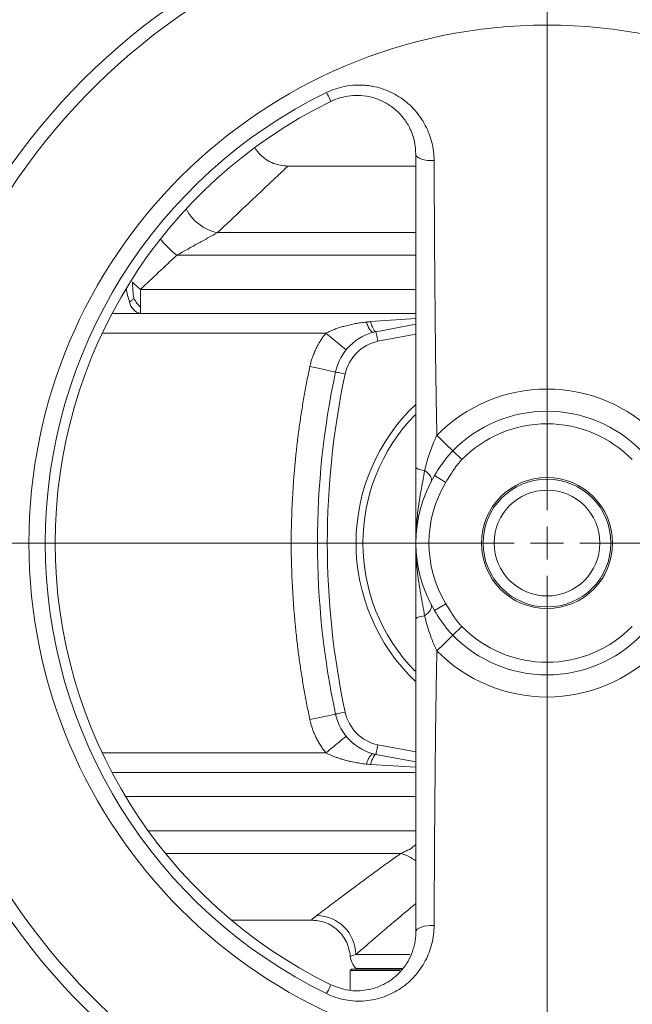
# Model space of a CAD drawing. Header units: millimetres. Extents: x -78 to 912, y -456 to 879.
# Tile 23 of 27: x 702 to 795, y 599 to 749. Entities that reach past the tile are written whole.
import ezdxf

# ---------------------------------------------------------------- set-up
doc = ezdxf.new("R2010")
doc.units = ezdxf.units.MM

# ---------------------------------------------------------------- blocks, each defined once
blk = doc.blocks.new('SW_CENTERMARKSYMBOL_7')
at = {"color": 0, "linetype": 'Continuous', "lineweight": 0}
for p, q in [((0, 5), (0, 102.5)), ((0, 0), (0, 2.5)), ((-5, 0), (-102.5, 0)), ((0, 0), (-2.5, 0)), ((0, 0), (2.5, 0)), ((0, 0), (0, -2.5)), ((5, 0), (102.5, 0)), ((0, -5), (0, -102.5))]:
    blk.add_line(p, q, dxfattribs=at)

msp = doc.modelspace()

# ---------------------------------------------------------------- linework, layer by layer
at = {"color": 7, "linetype": 'Continuous', "lineweight": 15}
for p, q in [((762.21, 726.81), (742.67, 726.81)), ((715.88, 704.31), (762.21, 704.31)), ((756.12, 701.55), (762.19, 702.69)), ((769.21, 682.03), (767.84, 683.37)), ((766.78, 678.57), (765.07, 679.6)), ((765.07, 659.01), (766.78, 660.04)), ((767.84, 655.25), (769.21, 656.59)), ((762.19, 635.92), (756.12, 637.06)), ((715.88, 634.31), (762.21, 634.31)), ((734.06, 611.81), (746.34, 611.81)), ((752.41, 604.31), (752.21, 604.11)), ((752.21, 604.11), (752.21, 601.11)), ((759.75, 604.11), (752.21, 604.11)), ((752.41, 604.31), (760.02, 604.31)), ((753.09, 604.43), (753.21, 604.31))]:
    msp.add_line(p, q, dxfattribs=at)
at = {"color": 8, "linetype": 'Continuous', "lineweight": 15}
for p, q in [((731.95, 716.66), (762.21, 716.66)), ((725.75, 713.21), (762.21, 713.21)), ((720.21, 707.99), (762.21, 707.99)), ((755.29, 703.09), (762.21, 703.56)), ((714.38, 701.31), (748.49, 701.31)), ((762.19, 701.17), (756.43, 700.09)), ((756.43, 638.53), (762.19, 637.44)), ((714.38, 637.31), (748.49, 637.31)), ((762.21, 635.1), (755.29, 635.53)), ((762.21, 630.63), (717.96, 630.63)), ((721.41, 625.41), (762.21, 625.41)), ((724.05, 621.96), (759.89, 621.96)), ((753.07, 606.55), (761.3, 606.55)), ((753.09, 604.43), (760.12, 604.43))]:
    msp.add_line(p, q, dxfattribs=at)
at = {"color": 7, "linetype": 'Continuous', "lineweight": 15, "flags": 128}
for points in [[(749.26, 736.68), (749.25, 736.7), (749.21, 736.77), (749.16, 736.89), (749.08, 737.05), (748.98, 737.25), (748.87, 737.48), (748.74, 737.74), (748.6, 738.03)], [(762.21, 728.59), (762.27, 728.39), (762.43, 728.2), (762.7, 728.03), (763.05, 727.88), (763.47, 727.76), (763.96, 727.68), (764.47, 727.64), (764.99, 727.64)], [(756.43, 700.09), (756.37, 700.37), (756.31, 700.65), (756.26, 700.9), (756.21, 701.12), (756.17, 701.31), (756.14, 701.44), (756.13, 701.53), (756.12, 701.55)], [(746.06, 696.23), (746.82, 696.07), (747.55, 695.92), (748.23, 695.77), (748.82, 695.64), (749.31, 695.54), (749.67, 695.46), (749.89, 695.42), (749.97, 695.4)], [(751.43, 695.09), (751.15, 695.15), (750.87, 695.21), (750.62, 695.26), (750.4, 695.31), (750.21, 695.35), (750.08, 695.38), (750, 695.39), (749.97, 695.4)], [(767.84, 683.37), (767.7, 683.51), (767.48, 683.72), (767.21, 683.99), (766.89, 684.31), (766.53, 684.65), (766.16, 685.02), (765.78, 685.39), (765.42, 685.74)], [(762.21, 680.9), (762.24, 680.82), (762.3, 680.75), (762.42, 680.67), (762.57, 680.6), (762.76, 680.54), (762.99, 680.48), (763.25, 680.43), (763.53, 680.39)], [(764.56, 678.7), (764.61, 678.86), (764.61, 679.05), (764.55, 679.25), (764.44, 679.47), (764.27, 679.7), (764.07, 679.93), (763.82, 680.16), (763.53, 680.39)], [(764.56, 659.91), (764.61, 659.75), (764.61, 659.57), (764.55, 659.36), (764.44, 659.14), (764.27, 658.92), (764.07, 658.68), (763.82, 658.45), (763.53, 658.23)], [(763.53, 658.23), (763.25, 658.18), (762.99, 658.13), (762.76, 658.08), (762.57, 658.01), (762.42, 657.94), (762.3, 657.87), (762.24, 657.79), (762.21, 657.71)], [(767.84, 655.25), (767.7, 655.1), (767.48, 654.89), (767.21, 654.62), (766.89, 654.31), (766.53, 653.96), (766.16, 653.59), (765.78, 653.23), (765.42, 652.88)], [(746.06, 642.38), (746.82, 642.54), (747.55, 642.7), (748.23, 642.84), (748.82, 642.97), (749.31, 643.07), (749.67, 643.15), (749.89, 643.2), (749.97, 643.21)], [(749.97, 643.21), (750, 643.22), (750.08, 643.24), (750.21, 643.27), (750.4, 643.31), (750.62, 643.35), (750.87, 643.41), (751.15, 643.47), (751.43, 643.53)], [(756.12, 637.06), (756.13, 637.09), (756.14, 637.17), (756.17, 637.31), (756.21, 637.49), (756.26, 637.71), (756.31, 637.97), (756.37, 638.24), (756.43, 638.53)], [(764.99, 610.97), (764.47, 610.97), (763.96, 610.93), (763.47, 610.85), (763.05, 610.73), (762.7, 610.59), (762.43, 610.41), (762.27, 610.22), (762.21, 610.02)], [(748.6, 600.58), (748.74, 600.87), (748.87, 601.13), (748.98, 601.37), (749.08, 601.57), (749.16, 601.73), (749.21, 601.84), (749.25, 601.91), (749.26, 601.94)]]:
    msp.add_lwpolyline(points, dxfattribs=at)
at = {"color": 7, "linetype": 'Continuous', "lineweight": 15}
for radius in [100, 79, 10, 9.75, 8.07]:
    msp.add_circle((782.21, 669.31), radius, dxfattribs=at)
for centre, radius, start, end in [((782.21, 669.31), 98, 0, 266.3389), ((782.21, 669.31), 76.51, 116.0652, 243.9348), ((782.21, 669.31), 75, 116.0652, 243.9348), ((720.78, 706.48), 2.25, 190.7498, 255.3291), ((757.79, 693.73), 8, 102.0485, 167.9515), ((757.79, 693.73), 6.5, 102.0485, 167.9515), ((872.21, 669.31), 125, 167.9515, 192.0485), ((872.21, 669.31), 123.5, 167.9515, 192.0485), ((782.21, 669.31), 23.49, 44.3778, 135.6222), ((782.21, 669.31), 20.11, 44.3778, 135.6222), ((782.21, 669.31), 18.19, 44.3778, 135.6222), ((782.21, 669.31), 20, 149.0269, 210.9731), ((782.21, 669.31), 18, 149.0269, 210.9731), ((782.21, 669.31), 98, 273.6611, 0), ((782.21, 669.31), 18.19, 224.3778, 315.6222), ((782.21, 669.31), 20.11, 224.3778, 315.6222), ((782.21, 669.31), 23.49, 224.3778, 315.6222), ((757.79, 644.88), 8, 192.0485, 257.9515), ((757.79, 644.88), 6.5, 192.0485, 257.9515), ((747, 606.44), 6.07, 1.041, 88.7476), ((755.21, 606.55), 3, 184.7077, 225)]:
    msp.add_arc(centre, radius, start, end, dxfattribs=at)
at = {"color": 8, "linetype": 'Continuous', "lineweight": 15}
for centre, radius, start, end in [((733.4, 723.51), 7.01, 207.4995, 258.0312), ((737.05, 727.15), 17.95, 219.7709, 230.9632), ((728.11, 709.57), 10.16, 188.0979, 200.1932), ((782.21, 669.31), 29.12, 133.4085, 226.3265), ((782.21, 669.31), 28.06, 135.8029, 224.1747), ((758.24, 615.73), 6.44, 51.5368, 75.1173)]:
    msp.add_arc(centre, radius, start, end, dxfattribs=at)
at = {"color": 7, "linetype": 'Continuous', "lineweight": 15}
for points, knots in [([(748.6, 738.03), (749.52, 738.48), (750.47, 738.8), (751.96, 739.08), (752.47, 739.14), (753.47, 739.19), (753.97, 739.18), (754.71, 739.12), (754.96, 739.09), (755.45, 739.02), (755.69, 738.97), (756.42, 738.81), (756.89, 738.68), (757.81, 738.35), (758.25, 738.16), (759.12, 737.72), (759.54, 737.47), (760.33, 736.93), (760.7, 736.64), (761.42, 736.01), (761.75, 735.67), (762.7, 734.61), (763.22, 733.84), (763.87, 732.6), (764.07, 732.17), (764.4, 731.3), (764.68, 730.42), (764.85, 729.51), (764.96, 728.58), (764.99, 728.11), (764.99, 727.64)], [0, 0, 0, 0, 0.125, 0.125, 0.1875, 0.1875, 0.25, 0.25, 0.28125, 0.28125, 0.3125, 0.3125, 0.375, 0.375, 0.4375, 0.4375, 0.5, 0.5, 0.5625, 0.5625, 0.625, 0.625, 0.75, 0.75, 0.8125, 0.8125, 0.875, 0.9375, 0.9375, 1, 1, 1, 1]), ([(762.21, 728.59), (762.17, 729.26), (762.08, 730.61), (761.42, 732.43), (760.47, 734.02), (759.3, 735.3), (757.87, 736.36), (756.32, 737.1), (754.66, 737.53), (752.56, 737.67), (750.68, 737.33), (749.51, 736.79), (749.26, 736.68)], [0, 0, 0, 0, 0.115109, 0.234853, 0.33346, 0.435108, 0.530244, 0.628749, 0.714469, 0.803323, 0.957759, 1, 1, 1, 1]), ([(742.71, 726.81), (741.96, 726.89), (740.8, 727.01), (739.4, 727.76), (738.44, 728.52), (737.96, 729.17), (737.72, 729.49)], [0, 0, 0, 0, 0.381881, 0.587454, 0.79739, 1, 1, 1, 1]), ([(762.21, 680.9), (762.21, 683.62), (762.21, 689.07), (762.21, 697.03), (762.21, 710.24), (762.21, 720.72), (762.21, 728.59)], [0, 0, 0, 0, 0.165957, 0.332162, 0.498378, 1, 1, 1, 1]), ([(764.99, 727.64), (765.01, 724.18), (765.03, 720.72), (765.07, 713.79), (765.09, 710.32), (765.16, 703.35), (765.19, 699.86), (765.26, 694.6), (765.29, 692.84), (765.35, 689.3), (765.39, 687.53), (765.42, 685.74)], [0, 0, 0, 0, 0.25, 0.25, 0.5, 0.5, 0.75, 0.75, 0.875, 0.875, 1, 1, 1, 1]), ([(725.75, 713.21), (726.88, 713.84), (727.99, 714.46), (729.58, 715.34), (730.1, 715.62), (731.08, 716.17), (731.54, 716.43), (731.95, 716.66)], [0, 0, 0, 0, 0.5, 0.5, 0.75, 0.75, 1, 1, 1, 1]), ([(720.21, 705.31), (720.21, 705.64), (720.21, 706.03), (720.21, 706.94), (720.21, 707.45), (720.21, 707.99)], [0, 0, 0, 0, 0.5, 0.5, 1, 1, 1, 1]), ([(720.21, 704.31), (720.21, 704.31), (720.21, 704.39), (720.21, 704.73), (720.21, 704.99), (720.21, 705.31)], [0, 0, 0, 0, 0.5, 0.5, 1, 1, 1, 1]), ([(748.49, 701.31), (748.57, 701.35), (748.73, 701.44), (748.99, 701.56), (749.26, 701.68), (749.53, 701.79), (749.82, 701.91), (750.12, 702.02), (750.42, 702.12), (750.74, 702.22), (751.06, 702.32), (751.54, 702.45), (752.19, 702.61), (752.99, 702.78), (753.81, 702.92), (754.36, 702.99), (754.64, 703.02)], [0, 0, 0, 0, 0.043005, 0.087157, 0.132482, 0.179002, 0.22674, 0.275715, 0.325945, 0.377449, 0.430241, 0.484336, 0.612076, 0.740492, 0.869746, 1, 1, 1, 1]), ([(754.64, 703.02), (754.75, 703.03), (754.96, 703.06), (755.18, 703.08), (755.29, 703.09)], [0, 0, 0, 0, 0.500948, 1, 1, 1, 1]), ([(754.64, 703.02), (754.74, 702.78), (754.84, 702.54), (755.04, 702.14), (755.14, 701.96), (755.33, 701.68), (755.42, 701.58), (755.57, 701.46), (755.64, 701.43), (755.69, 701.45)], [0, 0, 0, 0, 0.25, 0.25, 0.5, 0.5, 0.75, 0.75, 1, 1, 1, 1]), ([(756.12, 701.55), (756.08, 701.54), (756.02, 701.57), (755.9, 701.69), (755.83, 701.79), (755.68, 702.06), (755.6, 702.24), (755.44, 702.63), (755.36, 702.85), (755.29, 703.09)], [0, 0, 0, 0, 0.25, 0.25, 0.5, 0.5, 0.75, 0.75, 1, 1, 1, 1]), ([(746.06, 696.23), (746.08, 696.35), (746.13, 696.58), (746.22, 696.93), (746.32, 697.27), (746.43, 697.6), (746.55, 697.94), (746.68, 698.27), (746.82, 698.59), (747, 698.98), (747.22, 699.42), (747.5, 699.92), (747.81, 700.4), (748.13, 700.86), (748.37, 701.16), (748.49, 701.31)], [0, 0, 0, 0, 0.062702, 0.125237, 0.18766, 0.250024, 0.312385, 0.374798, 0.437318, 0.499999, 0.600177, 0.700042, 0.799817, 0.899728, 1, 1, 1, 1]), ([(748.49, 701.31), (748.85, 701.01), (749.25, 700.69), (750.01, 700.07), (750.38, 699.77), (750.98, 699.27), (751.22, 699.08), (751.52, 698.84), (751.59, 698.78), (751.59, 698.78)], [0, 0, 0, 0, 0.25, 0.25, 0.5, 0.5, 0.75, 0.75, 1, 1, 1, 1]), ([(746.06, 642.38), (745.98, 642.75), (745.82, 643.49), (745.6, 644.59), (745.39, 645.7), (745.19, 646.82), (745, 647.93), (744.81, 649.04), (744.64, 650.16), (744.48, 651.28), (744.32, 652.4), (744.18, 653.52), (744.05, 654.64), (743.72, 657.64), (743.33, 662.52), (743.15, 669.31), (743.33, 676.09), (743.75, 681.35), (744.18, 685.1), (744.47, 687.34), (744.81, 689.57), (745.18, 691.8), (745.59, 694.02), (745.9, 695.5), (746.06, 696.23)], [0, 0, 0, 0, 0.020845, 0.041682, 0.062512, 0.083337, 0.104159, 0.124979, 0.145799, 0.166621, 0.187445, 0.208275, 0.22911, 0.249953, 0.374972, 0.500001, 0.62502, 0.750049, 0.791725, 0.833376, 0.875017, 0.916659, 0.958316, 1, 1, 1, 1]), ([(763.53, 680.39), (763.74, 681.15), (764.15, 682.67), (764.81, 684.45), (765.29, 685.47), (765.42, 685.74)], [0, 0, 0, 0, 0.421948, 0.847588, 1, 1, 1, 1]), ([(765.07, 679.6), (765.18, 679.8), (765.43, 680.21), (765.83, 680.83), (766.24, 681.43), (766.65, 681.98), (767.04, 682.48), (767.43, 682.94), (767.71, 683.23), (767.84, 683.37)], [0, 0, 0, 0, 0.148561, 0.307126, 0.475245, 0.61395, 0.748177, 0.876734, 1, 1, 1, 1]), ([(769.21, 682.03), (769.15, 681.96), (769.02, 681.83), (768.84, 681.62), (768.65, 681.39), (768.46, 681.16), (768.28, 680.91), (768.09, 680.64), (767.81, 680.24), (767.38, 679.55), (767.01, 678.95), (766.78, 678.57)], [0, 0, 0, 0, 0.06393, 0.130275, 0.19909, 0.270423, 0.344319, 0.420818, 0.499955, 0.687335, 1, 1, 1, 1]), ([(762.21, 669.31), (762.21, 669.32), (762.21, 670.05), (762.21, 671.89), (762.21, 674.86), (762.21, 678.04), (762.21, 680.06), (762.21, 680.9)], [0, 0, 0, 0, 0.00221, 0.196422, 0.493212, 0.78837, 1, 1, 1, 1]), ([(763.53, 680.39), (763.51, 680.16), (763.47, 679.94), (763.4, 679.49), (763.36, 679.26), (763.23, 678.58), (763.15, 678.12), (762.98, 677.2), (762.9, 676.74), (762.75, 675.81), (762.68, 675.35), (762.48, 673.96), (762.38, 673.03), (762.28, 671.64), (762.26, 671.17), (762.22, 670.24), (762.21, 669.77), (762.21, 669.31)], [0, 0, 0, 0, 0.0625, 0.0625, 0.125, 0.125, 0.25, 0.25, 0.375, 0.375, 0.5, 0.5, 0.75, 0.75, 0.875, 0.875, 1, 1, 1, 1]), ([(763.53, 658.23), (763.45, 658.76), (763.28, 659.85), (762.82, 662.23), (762.4, 665.08), (762.23, 667.62), (762.21, 668.93), (762.21, 669.24), (762.21, 669.3), (762.21, 669.31)], [0, 0, 0, 0, 0.148018, 0.299673, 0.646437, 0.916861, 0.984132, 0.997193, 1, 1, 1, 1]), ([(762.21, 657.71), (762.21, 658.56), (762.21, 660.57), (762.21, 663.76), (762.21, 666.72), (762.21, 668.57), (762.21, 669.3), (762.21, 669.31)], [0, 0, 0, 0, 0.211628, 0.506786, 0.803576, 0.997787, 1, 1, 1, 1]), ([(766.78, 660.04), (767.01, 659.67), (767.38, 659.07), (767.86, 658.3), (768.22, 657.78), (768.55, 657.34), (768.88, 656.94), (769.1, 656.7), (769.21, 656.59)], [0, 0, 0, 0, 0.311518, 0.500546, 0.637354, 0.766046, 0.886841, 1, 1, 1, 1]), ([(765.42, 652.88), (765.2, 653.32), (765, 653.76), (764.64, 654.65), (764.48, 655.09), (764.02, 656.42), (763.76, 657.32), (763.53, 658.23)], [0, 0, 0, 0, 0.25, 0.25, 0.5, 0.5, 1, 1, 1, 1]), ([(767.84, 655.25), (767.78, 655.32), (767.64, 655.46), (767.44, 655.67), (767.24, 655.9), (767.04, 656.14), (766.85, 656.38), (766.66, 656.63), (766.46, 656.89), (766.11, 657.38), (765.63, 658.08), (765.25, 658.71), (765.07, 659.01)], [0, 0, 0, 0, 0.0617995, 0.1243586, 0.187888, 0.2525445, 0.3184433, 0.3856666, 0.4542707, 0.5242914, 0.7728194, 1, 1, 1, 1]), ([(762.21, 610.02), (762.21, 617.85), (762.21, 628.31), (762.21, 641.5), (762.21, 649.5), (762.21, 654.98), (762.21, 657.71)], [0, 0, 0, 0, 0.4992483, 0.6662569, 0.8332537, 1, 1, 1, 1]), ([(765.42, 652.88), (765.39, 651.09), (765.35, 649.31), (765.29, 645.78), (765.26, 644.02), (765.19, 638.75), (765.16, 635.26), (765.09, 628.29), (765.07, 624.82), (765.03, 617.89), (765.01, 614.43), (764.99, 610.97)], [0, 0, 0, 0, 0.125, 0.125, 0.25, 0.25, 0.5, 0.5, 0.75, 0.75, 1, 1, 1, 1]), ([(748.49, 637.31), (748.41, 637.4), (748.26, 637.59), (748.05, 637.87), (747.85, 638.16), (747.65, 638.46), (747.47, 638.76), (747.29, 639.07), (747.13, 639.38), (746.94, 639.76), (746.73, 640.22), (746.52, 640.74), (746.34, 641.28), (746.18, 641.83), (746.1, 642.19), (746.06, 642.38)], [0, 0, 0, 0, 0.062707, 0.125246, 0.187673, 0.250041, 0.312406, 0.374822, 0.437345, 0.500028, 0.600202, 0.700062, 0.799831, 0.899736, 1, 1, 1, 1]), ([(748.49, 637.31), (748.85, 637.6), (749.25, 637.93), (750.01, 638.55), (750.38, 638.85), (750.98, 639.34), (751.22, 639.53), (751.52, 639.78), (751.59, 639.83), (751.59, 639.83)], [0, 0, 0, 0, 0.25, 0.25, 0.5, 0.5, 0.75, 0.75, 1, 1, 1, 1]), ([(754.64, 635.59), (754.48, 635.61), (754.17, 635.65), (753.69, 635.72), (753.23, 635.8), (752.76, 635.88), (752.3, 635.98), (751.84, 636.09), (751.36, 636.21), (750.85, 636.36), (750.32, 636.53), (749.82, 636.7), (749.35, 636.89), (748.91, 637.09), (748.62, 637.24), (748.49, 637.31)], [0, 0, 0, 0, 0.074563, 0.148778, 0.222675, 0.296284, 0.369635, 0.442758, 0.515685, 0.605115, 0.690953, 0.77327, 0.852152, 0.927693, 1, 1, 1, 1]), ([(755.69, 637.17), (755.64, 637.18), (755.57, 637.16), (755.42, 637.04), (755.33, 636.93), (755.14, 636.66), (755.04, 636.48), (754.84, 636.07), (754.74, 635.84), (754.64, 635.59)], [0, 0, 0, 0, 0.25, 0.25, 0.5, 0.5, 0.75, 0.75, 1, 1, 1, 1]), ([(755.29, 635.53), (755.36, 635.76), (755.44, 635.99), (755.6, 636.38), (755.68, 636.55), (755.83, 636.82), (755.9, 636.92), (756.02, 637.05), (756.08, 637.07), (756.12, 637.06)], [0, 0, 0, 0, 0.25, 0.25, 0.5, 0.5, 0.75, 0.75, 1, 1, 1, 1]), ([(755.29, 635.53), (755.18, 635.54), (754.96, 635.56), (754.75, 635.58), (754.64, 635.59)], [0, 0, 0, 0, 0.4990526, 1, 1, 1, 1]), ([(747.13, 612.51), (747.17, 612.53), (747.23, 612.59), (747.34, 612.67), (747.45, 612.75), (747.59, 612.86), (747.75, 612.98), (748.03, 613.2), (748.44, 613.5), (749.19, 614.07), (750.27, 614.89), (751.79, 616.03), (753.53, 617.32), (755.14, 618.51), (756.52, 619.52), (757.47, 620.22), (758.34, 620.84), (759.1, 621.39), (759.63, 621.77), (759.89, 621.96)], [0, 0, 0, 0, 0.018355, 0.03637, 0.054046, 0.071383, 0.098124, 0.124923, 0.187212, 0.249856, 0.373939, 0.499755, 0.623798, 0.749779, 0.812081, 0.874865, 0.915755, 0.957464, 1, 1, 1, 1]), ([(746.24, 611.81), (746.96, 611.73), (748.45, 611.58), (750.4, 610.32), (751.81, 608.48), (752.09, 607.01), (752.22, 606.3)], [0, 0, 0, 0, 0.241145, 0.5, 0.758856, 1, 1, 1, 1]), ([(764.99, 610.97), (764.99, 610.03), (764.87, 609.11), (764.54, 607.76), (764.4, 607.31), (764.07, 606.44), (763.87, 606.01), (763.23, 604.78), (762.7, 604.01), (761.76, 602.94), (761.42, 602.61), (760.71, 601.98), (760.33, 601.69), (759.55, 601.15), (759.13, 600.91), (758.27, 600.46), (757.82, 600.27), (756.44, 599.77), (755.48, 599.56), (753.48, 599.39), (752.48, 599.44), (750.99, 599.72), (750.5, 599.84), (749.53, 600.16), (749.06, 600.36), (748.6, 600.58)], [0, 0, 0, 0, 0.125, 0.125, 0.1875, 0.1875, 0.25, 0.25, 0.375, 0.375, 0.4375, 0.4375, 0.5, 0.5, 0.5625, 0.5625, 0.625, 0.625, 0.75, 0.75, 0.875, 0.875, 0.9375, 0.9375, 1, 1, 1, 1]), ([(749.26, 601.94), (750.14, 601.6), (751.9, 600.93), (754.75, 601.02), (757.44, 601.9), (759.81, 603.66), (761.59, 606.24), (762.18, 608.53), (762.21, 609.83), (762.21, 610.02)], [0, 0, 0, 0, 0.143074, 0.285959, 0.433983, 0.595333, 0.773435, 0.967315, 1, 1, 1, 1])]:
    msp.add_open_spline(points, degree=3, knots=knots, dxfattribs=at)
at = {"color": 8, "linetype": 'Continuous', "lineweight": 15}
for points, knots in [([(731.95, 716.66), (733.29, 717.91), (735.9, 720.38), (738.61, 722.94), (740.46, 724.69), (741.66, 725.82), (742.41, 726.52), (742.74, 726.84), (742.68, 726.78), (742.67, 726.77)], [0, 0, 0, 0, 0.210572, 0.412659, 0.552502, 0.6899, 0.825418, 0.962916, 1, 1, 1, 1]), ([(759.89, 621.96), (760.61, 622.26), (761.42, 622.6), (762.13, 623.26), (762.21, 623.33)], [0, 0, 0, 0, 0.885514, 1, 1, 1, 1]), ([(753.07, 606.55), (753.59, 607), (754.63, 607.91), (757.01, 609.95), (759.59, 612.13), (761.22, 613.51), (762.19, 614.3), (762.21, 614.33)], [0, 0, 0, 0, 0.298491, 0.596919, 0.793823, 0.994426, 1, 1, 1, 1]), ([(746.34, 611.89), (746.32, 611.87), (746.25, 611.82), (746.78, 612.23), (747.13, 612.51)], [0, 0, 0, 0, 0.333253, 1, 1, 1, 1])]:
    msp.add_open_spline(points, degree=3, knots=knots, dxfattribs=at)
at = {"color": 7, "linetype": 'Continuous', "lineweight": 15}
for points in [[(720.21, 707.99), (722.07, 709.74), (723.92, 711.48), (725.75, 713.21)], [(720.21, 707.99), (719.81, 708.33), (719.4, 708.71), (719.01, 709.1)], [(719.21, 706.62), (719.18, 706.81), (719.13, 707.2), (719.07, 707.76), (719.03, 708.33), (719.01, 708.8), (719.01, 709.1)], [(719.21, 706.62), (719.15, 706.57), (719.05, 706.46), (718.9, 706.33), (718.75, 706.2), (718.64, 706.12), (718.57, 706.06)], [(719.21, 706.62), (719.29, 706.48), (719.45, 706.23), (719.68, 705.9), (719.91, 705.61), (720.1, 705.42), (720.21, 705.31)], [(752.22, 606.3), (752.22, 606.3), (752.5, 606.39), (753.07, 606.55)]]:
    msp.add_open_spline(points, degree=3, dxfattribs=at)

# ---------------------------------------------------------------- block references
at = {"color": 7, "linetype": 'Continuous', "lineweight": 0}
msp.add_blockref('SW_CENTERMARKSYMBOL_7', (782.21, 669.31), dxfattribs=at)

doc.saveas('drawing.dxf')
